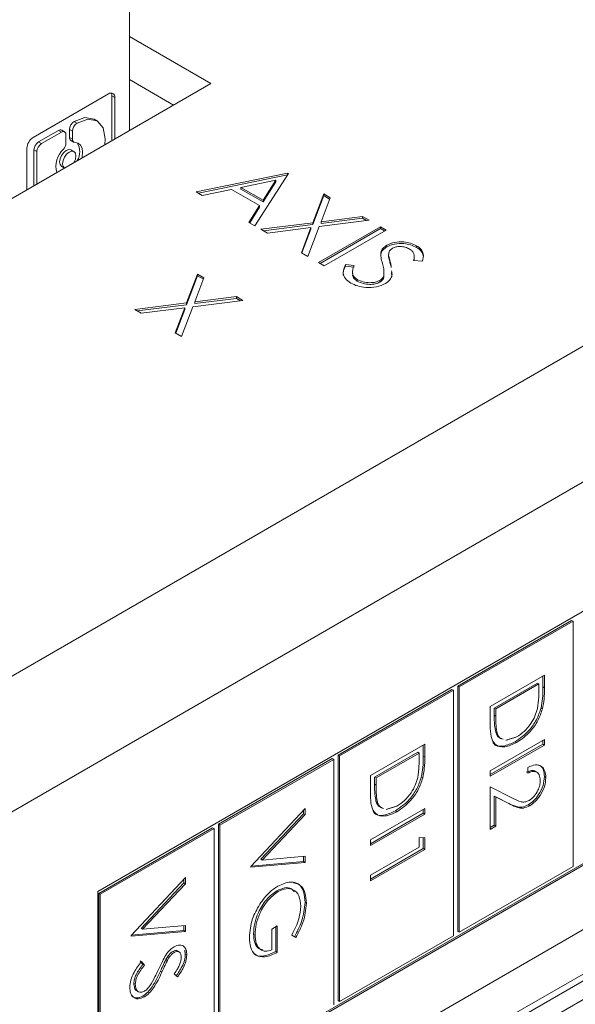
# Model space of a CAD drawing. Header units: inches. Extents: x 0.2 to 16.3, y 0.2 to 11.5.
# Tile 13 of 71: x 2.905 to 3.257, y 1.208 to 1.832. Entities that reach past the tile are written whole.
import ezdxf

# ---------------------------------------------------------------- set-up
doc = ezdxf.new("R2010")
doc.units = ezdxf.units.IN
doc.header["$MEASUREMENT"] = 0

msp = doc.modelspace()

# ---------------------------------------------------------------- linework, layer by layer
at = {"color": 7, "linetype": 'Continuous', "lineweight": 15}
for p, q in [((2.72873, 1.31773), (4.57475, 2.38342)), ((4.61199, 2.31891), (2.76597, 1.25323)), ((2.95972, 1.08146), (4.32915, 1.87202)), ((2.97414, 1.83783), (2.97414, 1.76202)), ((2.97414, 1.82157), (3.02572, 1.79179)), ((3.02572, 1.79179), (2.86073, 1.69654)), ((2.97414, 1.79435), (3.00214, 1.77818)), ((2.9131, 1.75758), (2.96095, 1.78521)), ((2.96301, 1.75559), (2.96301, 1.78402)), ((2.96301, 1.78402), (2.96486, 1.78295)), ((2.96486, 1.78295), (2.96486, 1.75666)), ((2.94105, 1.76675), (2.93919, 1.76782)), ((2.9166, 1.75478), (2.92916, 1.76203)), ((2.93102, 1.76096), (2.91846, 1.75371)), ((2.93102, 1.76096), (2.92916, 1.76203)), ((2.93395, 1.75412), (2.93395, 1.75927)), ((2.93619, 1.75756), (2.93619, 1.7627)), ((2.93805, 1.76163), (2.93619, 1.7627)), ((2.93805, 1.76163), (2.93805, 1.75649)), ((2.91846, 1.75371), (2.9166, 1.75478)), ((2.93805, 1.75649), (2.93619, 1.75756)), ((2.90918, 1.72452), (2.90918, 1.7508)), ((2.91367, 1.72711), (2.91367, 1.7497)), ((2.91367, 1.7497), (2.91553, 1.74863)), ((2.91553, 1.74863), (2.91553, 1.72818)), ((3.01646, 1.72313), (3.07438, 1.73505)), ((3.07489, 1.73476), (3.05373, 1.70161)), ((3.07438, 1.73505), (3.07489, 1.73476)), ((3.07438, 1.73397), (3.07438, 1.73505)), ((3.01783, 1.72234), (3.07438, 1.73397)), ((3.06694, 1.7305), (3.04482, 1.72595)), ((3.05886, 1.71784), (3.06694, 1.7305)), ((3.05886, 1.71677), (3.06694, 1.72943)), ((3.06694, 1.72943), (3.06694, 1.7305)), ((3.07438, 1.73397), (3.07439, 1.73397)), ((3.02031, 1.7209), (3.01646, 1.72313)), ((3.03887, 1.72472), (3.02031, 1.7209)), ((3.05668, 1.71444), (3.03887, 1.72472)), ((3.04482, 1.72595), (3.05886, 1.71784)), ((3.04482, 1.72487), (3.04482, 1.72595)), ((3.04482, 1.72487), (3.05886, 1.71677)), ((3.09037, 1.70359), (3.0973, 1.72182)), ((3.0973, 1.72182), (3.10137, 1.71947)), ((3.0973, 1.72075), (3.0973, 1.72182)), ((3.71276, 1.71796), (2.95404, 1.27995)), ((3.05886, 1.71677), (3.05886, 1.71784)), ((3.09037, 1.70252), (3.0973, 1.72075)), ((3.10137, 1.71947), (3.09558, 1.70425)), ((3.0973, 1.72075), (3.10103, 1.71859)), ((3.0499, 1.70382), (3.05668, 1.71444)), ((3.0504, 1.70353), (3.05668, 1.71337)), ((3.05668, 1.71337), (3.05668, 1.71444)), ((3.05373, 1.70161), (3.0499, 1.70382)), ((3.05751, 1.69943), (3.09037, 1.70359)), ((3.09037, 1.70252), (3.09037, 1.70359)), ((3.126, 1.70524), (3.09444, 1.70124)), ((3.09558, 1.70425), (3.12194, 1.70759)), ((3.09558, 1.70318), (3.12194, 1.70652)), ((3.09558, 1.70318), (3.09558, 1.70425)), ((3.12194, 1.70759), (3.126, 1.70524)), ((3.12194, 1.70652), (3.12194, 1.70759)), ((3.12194, 1.70652), (3.12448, 1.70505)), ((3.06158, 1.69708), (3.05751, 1.69943)), ((3.05903, 1.69855), (3.09037, 1.70252)), ((3.08922, 1.70058), (3.06158, 1.69708)), ((3.08316, 1.68462), (3.08922, 1.70058)), ((3.08349, 1.68443), (3.08922, 1.69951)), ((3.09444, 1.70124), (3.08722, 1.68228)), ((3.08922, 1.69951), (3.08922, 1.70058)), ((3.09402, 1.67835), (3.13331, 1.70103)), ((3.09495, 1.67781), (3.13331, 1.69996)), ((3.13683, 1.69899), (3.09755, 1.67632)), ((3.13331, 1.70103), (3.13683, 1.69899)), ((3.13331, 1.69996), (3.13331, 1.70103)), ((3.13331, 1.69996), (3.1359, 1.69846)), ((3.08722, 1.68228), (3.08316, 1.68462)), ((3.13345, 1.68355), (3.13345, 1.68462)), ((3.13723, 1.68827), (3.13723, 1.68934)), ((3.15608, 1.68797), (3.15608, 1.68904)), ((3.09755, 1.67632), (3.09402, 1.67835)), ((3.13844, 1.6819), (3.13844, 1.68298)), ((3.1599, 1.67916), (3.15429, 1.67961)), ((3.11117, 1.6772), (3.11648, 1.67643)), ((3.11117, 1.67613), (3.11117, 1.6772)), ((3.11117, 1.67613), (3.11648, 1.67536)), ((3.13981, 1.6766), (3.13981, 1.67767)), ((3.01037, 1.65275), (3.01729, 1.67098)), ((3.01037, 1.65168), (3.01729, 1.66991)), ((3.02136, 1.66863), (3.01558, 1.65342)), ((3.01729, 1.67098), (3.02136, 1.66863)), ((3.01729, 1.66991), (3.01729, 1.67098)), ((3.01729, 1.66991), (3.02103, 1.66775)), ((3.11856, 1.6666), (3.11856, 1.66768)), ((3.13291, 1.666), (3.13291, 1.66708)), ((3.13536, 1.66904), (3.13536, 1.67011)), ((3.046, 1.65441), (3.01444, 1.65041)), ((3.01558, 1.65342), (3.04193, 1.65676)), ((3.01558, 1.65235), (3.04193, 1.65569)), ((3.01558, 1.65235), (3.01558, 1.65342)), ((3.04193, 1.65676), (3.046, 1.65441)), ((3.04193, 1.65569), (3.04193, 1.65676)), ((3.04193, 1.65569), (3.04448, 1.65421)), ((2.97751, 1.64859), (3.01037, 1.65275)), ((2.98157, 1.64624), (2.97751, 1.64859)), ((2.97903, 1.64771), (3.01037, 1.65168)), ((3.00922, 1.64975), (2.98157, 1.64624)), ((3.00315, 1.63379), (3.00922, 1.64975)), ((3.00349, 1.6336), (3.00922, 1.64868)), ((3.01444, 1.65041), (3.00722, 1.63144)), ((3.00922, 1.64868), (3.00922, 1.64975)), ((3.01037, 1.65168), (3.01037, 1.65275)), ((3.00722, 1.63144), (3.00315, 1.63379)), ((2.95404, 1.12008), (3.71184, 1.55755)), ((2.95404, 1.11901), (3.71276, 1.55701)), ((3.25439, 1.45169), (3.1823, 1.41008)), ((3.25532, 1.45116), (3.18323, 1.40954)), ((3.25439, 1.45169), (3.25532, 1.45116)), ((3.25532, 1.29565), (3.25532, 1.45116)), ((3.20279, 1.39713), (3.23717, 1.41698)), ((3.23624, 1.41644), (3.23624, 1.4095)), ((3.23717, 1.41698), (3.23717, 1.40896)), ((3.1823, 1.41008), (3.1823, 1.25458)), ((3.1823, 1.41008), (3.18323, 1.40954)), ((3.23271, 1.41191), (3.20539, 1.39614)), ((3.23364, 1.41138), (3.20632, 1.39561)), ((3.23271, 1.41191), (3.23364, 1.41138)), ((3.23364, 1.40859), (3.23364, 1.41138)), ((3.17854, 1.40791), (3.10646, 1.36629)), ((3.17947, 1.40737), (3.10738, 1.36576)), ((3.17854, 1.40791), (3.17947, 1.40737)), ((3.17947, 1.25187), (3.17947, 1.40737)), ((3.18323, 1.40954), (3.18323, 1.25404)), ((3.23624, 1.4095), (3.23717, 1.40896)), ((3.20279, 1.38483), (3.20279, 1.39713)), ((3.20539, 1.39614), (3.20539, 1.39158)), ((3.20539, 1.39614), (3.20632, 1.39561)), ((3.20539, 1.39158), (3.20632, 1.39105)), ((3.20632, 1.39561), (3.20632, 1.39105)), ((3.235, 1.39619), (3.23593, 1.39565)), ((3.20627, 1.38074), (3.20719, 1.38021)), ((3.12695, 1.35335), (3.16132, 1.37319)), ((3.16039, 1.37265), (3.16039, 1.36571)), ((3.16132, 1.37319), (3.16132, 1.36517)), ((3.20279, 1.35642), (3.23717, 1.37626)), ((3.23624, 1.37324), (3.20279, 1.35393)), ((3.23717, 1.3727), (3.20279, 1.35286)), ((3.21862, 1.37477), (3.21955, 1.37423)), ((3.23624, 1.37573), (3.23624, 1.37324)), ((3.23624, 1.37324), (3.23717, 1.3727)), ((3.23717, 1.37626), (3.23717, 1.3727)), ((3.10646, 1.36629), (3.10646, 1.21079)), ((3.10646, 1.36629), (3.10738, 1.36576)), ((3.15687, 1.36813), (3.12954, 1.35235)), ((3.15779, 1.36759), (3.13047, 1.35182)), ((3.15687, 1.36813), (3.15779, 1.36759)), ((3.15779, 1.3648), (3.15779, 1.36759)), ((3.10269, 1.36412), (3.03061, 1.32251)), ((3.10362, 1.36359), (3.03154, 1.32197)), ((3.10269, 1.36412), (3.10362, 1.36359)), ((3.10362, 1.20808), (3.10362, 1.36359)), ((3.10738, 1.36576), (3.10738, 1.21025)), ((3.16039, 1.36571), (3.16132, 1.36517)), ((3.20279, 1.35286), (3.20279, 1.35642)), ((3.22659, 1.35489), (3.22659, 1.35845)), ((3.12695, 1.34105), (3.12695, 1.35335)), ((3.12954, 1.35235), (3.12954, 1.3478)), ((3.12954, 1.35235), (3.13047, 1.35182)), ((3.12954, 1.3478), (3.13047, 1.34726)), ((3.13047, 1.35182), (3.13047, 1.34726)), ((3.15915, 1.3524), (3.16008, 1.35186)), ((3.23712, 1.35266), (3.23805, 1.35212)), ((3.20279, 1.34624), (3.21702, 1.33906)), ((3.20279, 1.31927), (3.20279, 1.34624)), ((3.13042, 1.33696), (3.13135, 1.33642)), ((3.21457, 1.33568), (3.20539, 1.34031)), ((3.20539, 1.34031), (3.20539, 1.32184)), ((3.20539, 1.34031), (3.20632, 1.33978)), ((3.20632, 1.33978), (3.20632, 1.32131)), ((3.2155, 1.33515), (3.20632, 1.33978)), ((3.21457, 1.33568), (3.2155, 1.33515)), ((3.0511, 1.29582), (3.08547, 1.33246)), ((3.08454, 1.32918), (3.05746, 1.30031)), ((3.08454, 1.33147), (3.08454, 1.32918)), ((3.08454, 1.32918), (3.08547, 1.32864)), ((3.08547, 1.33246), (3.08547, 1.32864)), ((3.12695, 1.31264), (3.16132, 1.33248)), ((3.16039, 1.32945), (3.12695, 1.31014)), ((3.16132, 1.32892), (3.12695, 1.30907)), ((3.14277, 1.33098), (3.1437, 1.33045)), ((3.16039, 1.33194), (3.16039, 1.32945)), ((3.16039, 1.32945), (3.16132, 1.32892)), ((3.16132, 1.33248), (3.16132, 1.32892)), ((3.2269, 1.33477), (3.22783, 1.33423)), ((3.03061, 1.32251), (3.03061, 1.167)), ((3.03061, 1.32251), (3.03154, 1.32197)), ((3.08547, 1.32864), (3.05838, 1.29977)), ((3.02685, 1.32033), (2.95476, 1.27872)), ((3.02777, 1.3198), (2.95569, 1.27818)), ((3.02685, 1.32033), (3.02777, 1.3198)), ((3.02777, 1.1643), (3.02777, 1.3198)), ((3.03154, 1.32197), (3.03154, 1.16647)), ((3.20539, 1.32184), (3.20279, 1.32034)), ((3.20632, 1.32131), (3.20279, 1.31927)), ((3.20539, 1.32184), (3.20632, 1.32131)), ((3.12695, 1.30907), (3.12695, 1.31264)), ((3.15779, 1.31416), (3.16132, 1.31386)), ((3.15779, 1.30805), (3.15779, 1.31416)), ((3.16039, 1.31394), (3.16039, 1.30706)), ((3.16132, 1.31386), (3.16132, 1.30653)), ((3.12695, 1.29024), (3.15779, 1.30805)), ((3.16039, 1.30706), (3.12695, 1.28775)), ((3.16132, 1.30653), (3.12695, 1.28668)), ((3.16039, 1.30706), (3.16132, 1.30653)), ((3.08547, 1.29836), (3.0511, 1.29531)), ((3.08454, 1.2989), (3.05121, 1.29594)), ((3.05746, 1.30031), (3.05838, 1.29977)), ((3.05838, 1.29977), (3.08547, 1.30218)), ((3.08454, 1.3021), (3.08454, 1.2989)), ((3.08454, 1.2989), (3.08547, 1.29836)), ((3.08547, 1.30218), (3.08547, 1.29836)), ((3.0511, 1.29531), (3.0511, 1.29582)), ((3.18323, 1.25404), (3.25532, 1.29565)), ((2.97525, 1.25203), (3.00962, 1.28867)), ((3.0087, 1.28539), (2.98161, 1.25652)), ((3.0087, 1.28768), (3.0087, 1.28539)), ((3.0087, 1.28539), (3.00962, 1.28485)), ((3.00962, 1.28867), (3.00962, 1.28485)), ((3.12695, 1.28668), (3.12695, 1.29024)), ((2.95404, 1.27995), (2.95404, 1.11901)), ((3.00962, 1.28485), (2.98254, 1.25599)), ((3.06751, 1.28041), (3.06844, 1.27988)), ((2.95476, 1.27872), (2.95476, 1.12322)), ((2.95476, 1.27872), (2.95569, 1.27818)), ((2.95569, 1.27818), (2.95569, 1.12268)), ((3.08543, 1.27297), (3.08635, 1.27243)), ((3.00962, 1.25458), (2.97525, 1.25153)), ((3.0087, 1.25511), (2.97536, 1.25215)), ((2.98161, 1.25652), (2.98254, 1.25599)), ((2.98254, 1.25599), (3.00962, 1.25839)), ((3.0087, 1.25831), (3.0087, 1.25511)), ((3.0087, 1.25511), (3.00962, 1.25458)), ((3.00962, 1.25839), (3.00962, 1.25458)), ((3.06432, 1.25613), (3.06784, 1.25816)), ((3.06432, 1.24289), (3.06432, 1.25613)), ((3.06692, 1.25763), (3.06692, 1.2419)), ((3.06784, 1.25816), (3.06784, 1.24137)), ((3.1823, 1.25458), (3.18323, 1.25404)), ((2.97525, 1.25153), (2.97525, 1.25203)), ((3.05281, 1.25312), (3.05374, 1.25258)), ((3.0796, 1.2507), (3.0771, 1.25231)), ((3.10738, 1.21025), (3.17947, 1.25187)), ((3.0017, 1.24191), (3.00263, 1.24138)), ((3.06692, 1.2419), (3.06784, 1.24137)), ((2.98095, 1.23604), (2.9827, 1.23369)), ((2.98188, 1.23551), (2.98362, 1.23316)), ((2.99726, 1.23673), (2.99819, 1.2362)), ((3.00958, 1.24024), (3.0105, 1.23971)), ((2.9827, 1.23369), (2.98362, 1.23316)), ((2.99384, 1.22942), (2.99476, 1.22889)), ((3.21012, 1.19785), (3.27341, 1.23438)), ((3.27526, 1.23117), (3.21197, 1.19463)), ((3.00469, 1.22577), (3.00257, 1.22777)), ((2.97697, 1.22167), (2.97789, 1.22113)), ((3.21596, 1.18515), (3.27127, 1.21708)), ((2.98274, 1.21367), (2.98367, 1.21313)), ((3.10646, 1.21079), (3.10738, 1.21025))]:
    msp.add_line(p, q, dxfattribs=at)
at = {"color": 7, "linetype": 'Continuous', "lineweight": 15, "flags": 128}
for points in [[(2.93919, 1.76782), (2.94598, 1.77025), (2.95175, 1.7692), (2.95184, 1.76916)], [(2.95861, 1.75305), (2.95887, 1.75675), (2.95748, 1.76377), (2.95361, 1.76813), (2.94784, 1.76918), (2.94105, 1.76675)], [(2.94393, 1.74458), (2.94415, 1.74545), (2.94448, 1.74834), (2.94415, 1.75086), (2.94318, 1.75279), (2.94166, 1.754), (2.9397, 1.75439)], [(2.93115, 1.73933), (2.93023, 1.74039), (2.92991, 1.74208), (2.93023, 1.74413), (2.93115, 1.74625), (2.93252, 1.74811), (2.93414, 1.74942), (2.93577, 1.74998), (2.93714, 1.74971), (2.93714, 1.74971)], [(2.94024, 1.7459), (2.93991, 1.74758), (2.939, 1.74864), (2.93762, 1.74891), (2.936, 1.74835), (2.93438, 1.74704), (2.933, 1.74518), (2.93208, 1.74306), (2.93176, 1.741), (2.93208, 1.73932), (2.933, 1.73826), (2.933, 1.73826)], [(2.939, 1.74173), (2.93991, 1.74384), (2.94024, 1.7459)]]:
    msp.add_lwpolyline(points, dxfattribs=at)
at = {"color": 7, "linetype": 'Continuous', "lineweight": 15}
for centre, radius, start, end in [((2.96248, 1.78333), 0.00242, 350.7856, 129.20365), ((2.95952, 1.78415), 0.00349, 357.78577, 27.02881), ((2.94254, 1.76242), 0.00635, 121.76986, 177.46294), ((2.94439, 1.76135), 0.00635, 121.76986, 177.46294), ((2.93038, 1.76034), 0.00209, 65.68689, 125.61747), ((2.93216, 1.75956), 0.00181, 350.78622, 129.20302), ((2.91768, 1.75042), 0.0085, 122.60536, 177.39464), ((2.92004, 1.74941), 0.00638, 122.60561, 177.39439), ((2.9219, 1.74834), 0.00638, 122.60561, 177.39439), ((2.92753, 1.75443), 0.00643, 317.88511, 357.23136), ((2.93826, 1.75735), 0.00208, 174.18398, 234.50431), ((2.93981, 1.75618), 0.00179, 169.98239, 266.60108), ((2.93195, 1.74851), 0.01071, 328.70294, 32.37638), ((2.94295, 1.7391), 0.01533, 134.00635, 193.87859)]:
    msp.add_arc(centre, radius, start, end, dxfattribs=at)
for points in [[(2.9537, 1.76808), (2.95184, 1.76916)], [(2.93309, 1.76117), (2.93124, 1.76224)], [(2.93705, 1.75566), (2.93891, 1.75459)], [(2.939, 1.74864), (2.93714, 1.74971)], [(2.93115, 1.73933), (2.93299, 1.73826)], [(3.13843, 1.68347), (3.13843, 1.68213)], [(3.13848, 1.68226), (3.13844, 1.6819)], [(3.15465, 1.68112), (3.15465, 1.68246)], [(3.11545, 1.67265), (3.11545, 1.67131)], [(3.13981, 1.67767), (3.14004, 1.67529)], [(3.14026, 1.672), (3.14045, 1.6701)], [(3.21276, 1.37567), (3.21955, 1.3778)], [(3.23242, 1.35541), (3.23126, 1.35608)], [(3.13692, 1.33188), (3.14371, 1.33401)], [(3.00562, 1.24161), (3.00446, 1.24227)], [(3.00921, 1.24282), (3.00958, 1.24024)], [(2.97885, 1.21696), (2.98001, 1.21629)]]:
    msp.add_open_spline(points, degree=1, dxfattribs=at)
for points, knots in [([(3.13723, 1.68934), (3.1388, 1.69005), (3.14193, 1.69146), (3.14764, 1.69166), (3.15252, 1.69078), (3.15489, 1.68962), (3.15608, 1.68904)], [0, 0, 0, 0, 0.279552, 0.5588, 0.779381, 1, 1, 1, 1]), ([(3.13723, 1.68827), (3.1388, 1.68898), (3.14193, 1.69039), (3.14764, 1.69059), (3.15252, 1.6897), (3.15489, 1.68855), (3.15608, 1.68797)], [0, 0, 0, 0, 0.279552, 0.5588, 0.779381, 1, 1, 1, 1]), ([(3.13345, 1.68462), (3.13378, 1.68561), (3.13436, 1.68737), (3.13636, 1.68874), (3.13723, 1.68934)], [0, 0, 0, 0, 0.55984, 1, 1, 1, 1]), ([(3.13345, 1.68355), (3.13378, 1.68454), (3.13436, 1.6863), (3.13636, 1.68767), (3.13723, 1.68827)], [0, 0, 0, 0, 0.55984, 1, 1, 1, 1]), ([(3.13454, 1.67782), (3.13417, 1.67908), (3.1335, 1.68133), (3.13346, 1.68362), (3.13345, 1.68462)], [0, 0, 0, 0, 0.560413, 1, 1, 1, 1]), ([(3.14092, 1.6874), (3.14042, 1.68706), (3.13942, 1.68637), (3.13846, 1.68484), (3.13845, 1.68368), (3.13844, 1.68298)], [0, 0, 0, 0, 0.279946, 0.559776, 1, 1, 1, 1]), ([(3.15166, 1.68695), (3.1508, 1.68737), (3.14908, 1.68822), (3.14594, 1.68862), (3.143, 1.68838), (3.14162, 1.68773), (3.14092, 1.6874)], [0, 0, 0, 0, 0.2802704, 0.5599292, 0.7799189, 1, 1, 1, 1]), ([(3.15429, 1.67961), (3.15446, 1.68049), (3.15473, 1.68194), (3.15457, 1.68397), (3.1536, 1.68564), (3.15231, 1.68651), (3.15166, 1.68695)], [0, 0, 0, 0, 0.340411, 0.56048, 0.780181, 1, 1, 1, 1]), ([(3.15608, 1.68904), (3.15717, 1.68828), (3.15935, 1.68675), (3.16083, 1.68323), (3.16025, 1.68071), (3.1599, 1.67916)], [0, 0, 0, 0, 0.27975, 0.559502, 1, 1, 1, 1]), ([(3.15608, 1.68797), (3.15719, 1.68721), (3.15942, 1.68567), (3.16004, 1.68371), (3.16034, 1.68272)], [0, 0, 0, 0, 0.499998, 1, 1, 1, 1]), ([(3.13844, 1.68298), (3.13865, 1.68198), (3.13904, 1.68021), (3.13957, 1.67844), (3.13981, 1.67767)], [0, 0, 0, 0, 0.559908, 1, 1, 1, 1]), ([(3.13844, 1.6819), (3.13865, 1.68091), (3.13904, 1.67914), (3.13957, 1.67737), (3.13981, 1.6766)], [0, 0, 0, 0, 0.559908, 1, 1, 1, 1]), ([(3.15444, 1.6796), (3.15457, 1.68013), (3.15472, 1.68068), (3.15464, 1.68123), (3.15464, 1.68126)], [0, 0, 0, 0, 0.955197, 1, 1, 1, 1]), ([(3.10987, 1.67018), (3.10981, 1.67033), (3.10899, 1.67229), (3.11012, 1.67429), (3.11117, 1.67613)], [0, 0, 0, 0, 0.076442, 1, 1, 1, 1]), ([(3.11453, 1.66535), (3.11322, 1.66627), (3.11061, 1.66812), (3.10909, 1.67241), (3.11038, 1.67538), (3.11117, 1.6772)], [0, 0, 0, 0, 0.2798815, 0.5596673, 1, 1, 1, 1]), ([(3.11648, 1.67643), (3.11586, 1.67472), (3.11498, 1.67234), (3.11632, 1.66927), (3.11781, 1.66821), (3.11856, 1.66768)], [0, 0, 0, 0, 0.559322, 0.779779, 1, 1, 1, 1]), ([(3.13536, 1.67011), (3.13545, 1.67156), (3.1356, 1.67415), (3.13486, 1.6767), (3.13454, 1.67782)], [0, 0, 0, 0, 0.559493, 1, 1, 1, 1]), ([(3.14026, 1.67307), (3.14046, 1.67213), (3.14086, 1.67022), (3.13949, 1.66733), (3.13742, 1.66578), (3.13638, 1.66501)], [0, 0, 0, 0, 0.326545, 0.663618, 1, 1, 1, 1]), ([(3.1158, 1.67143), (3.11569, 1.67103), (3.11539, 1.66995), (3.11637, 1.6682), (3.11783, 1.66713), (3.11856, 1.6666)], [0, 0, 0, 0, 0.2289801, 0.6146971, 1, 1, 1, 1]), ([(3.11856, 1.66768), (3.11972, 1.66713), (3.12204, 1.66603), (3.12621, 1.66546), (3.13011, 1.66582), (3.13198, 1.66666), (3.13291, 1.66708)], [0, 0, 0, 0, 0.2802758, 0.5601463, 0.7801536, 1, 1, 1, 1]), ([(3.11856, 1.6666), (3.11972, 1.66605), (3.12204, 1.66496), (3.12621, 1.66439), (3.13011, 1.66475), (3.13198, 1.66558), (3.13291, 1.666)], [0, 0, 0, 0, 0.2802758, 0.5601463, 0.7801536, 1, 1, 1, 1]), ([(3.13291, 1.66708), (3.1336, 1.66758), (3.13483, 1.66849), (3.1352, 1.66962), (3.13536, 1.67011)], [0, 0, 0, 0, 0.558993, 1, 1, 1, 1]), ([(3.13291, 1.666), (3.1336, 1.66651), (3.13483, 1.66742), (3.1352, 1.66855), (3.13536, 1.66904)], [0, 0, 0, 0, 0.558993, 1, 1, 1, 1]), ([(3.13638, 1.66501), (3.13456, 1.66421), (3.1309, 1.6626), (3.12434, 1.66244), (3.11863, 1.66334), (3.1159, 1.66468), (3.11453, 1.66535)], [0, 0, 0, 0, 0.279182, 0.559084, 0.779445, 1, 1, 1, 1]), ([(3.23268, 1.39583), (3.23302, 1.39829), (3.23364, 1.40268), (3.23364, 1.40678), (3.23364, 1.40859)], [0, 0, 0, 0, 0.559542, 1, 1, 1, 1]), ([(3.23624, 1.4095), (3.23624, 1.40711), (3.23623, 1.40285), (3.23538, 1.39822), (3.235, 1.39619)], [0, 0, 0, 0, 0.560445, 1, 1, 1, 1]), ([(3.23717, 1.40896), (3.23717, 1.40657), (3.23716, 1.40231), (3.2363, 1.39769), (3.23593, 1.39565)], [0, 0, 0, 0, 0.560445, 1, 1, 1, 1]), ([(3.20539, 1.39158), (3.20539, 1.38944), (3.20538, 1.38562), (3.20599, 1.38223), (3.20627, 1.38074)], [0, 0, 0, 0, 0.560426, 1, 1, 1, 1]), ([(3.235, 1.39619), (3.23415, 1.39368), (3.23246, 1.38866), (3.22666, 1.3804), (3.22167, 1.3769), (3.21862, 1.37477)], [0, 0, 0, 0, 0.280264, 0.560715, 1, 1, 1, 1]), ([(3.21955, 1.3778), (3.22116, 1.37886), (3.22438, 1.38097), (3.22843, 1.38577), (3.23132, 1.39095), (3.23223, 1.39421), (3.23268, 1.39583)], [0, 0, 0, 0, 0.280179, 0.559765, 0.779797, 1, 1, 1, 1]), ([(3.23593, 1.39565), (3.23508, 1.39314), (3.23338, 1.38812), (3.22759, 1.37986), (3.2226, 1.37637), (3.21955, 1.37423)], [0, 0, 0, 0, 0.280264, 0.560715, 1, 1, 1, 1]), ([(3.20632, 1.39105), (3.20631, 1.38891), (3.20631, 1.38509), (3.20692, 1.3817), (3.20719, 1.38021)], [0, 0, 0, 0, 0.560426, 1, 1, 1, 1]), ([(3.21955, 1.37423), (3.21697, 1.37304), (3.21181, 1.37064), (3.20566, 1.37223), (3.20298, 1.37791), (3.20286, 1.38252), (3.20279, 1.38483)], [0, 0, 0, 0, 0.280124, 0.559248, 0.778837, 1, 1, 1, 1]), ([(3.20627, 1.38074), (3.20682, 1.37941), (3.20765, 1.37743), (3.20948, 1.37698), (3.21008, 1.37683)], [0, 0, 0, 0, 0.67058, 1, 1, 1, 1]), ([(3.20719, 1.38021), (3.20775, 1.37888), (3.20857, 1.37689), (3.2104, 1.37644), (3.21101, 1.3763)], [0, 0, 0, 0, 0.67058, 1, 1, 1, 1]), ([(3.21862, 1.37477), (3.2161, 1.37364), (3.21106, 1.37138), (3.20579, 1.37187), (3.20468, 1.37425), (3.20457, 1.37449)], [0, 0, 0, 0, 0.4748347, 0.9479748, 1, 1, 1, 1]), ([(3.15683, 1.35205), (3.15717, 1.35451), (3.15779, 1.3589), (3.15779, 1.363), (3.15779, 1.3648)], [0, 0, 0, 0, 0.559542, 1, 1, 1, 1]), ([(3.16039, 1.36571), (3.16039, 1.36332), (3.16039, 1.35906), (3.15953, 1.35443), (3.15915, 1.3524)], [0, 0, 0, 0, 0.560445, 1, 1, 1, 1]), ([(3.16132, 1.36517), (3.16132, 1.36279), (3.16131, 1.35853), (3.16046, 1.3539), (3.16008, 1.35186)], [0, 0, 0, 0, 0.560445, 1, 1, 1, 1]), ([(3.22659, 1.35845), (3.22826, 1.35919), (3.2316, 1.36065), (3.23542, 1.35947), (3.23771, 1.35649), (3.23794, 1.35358), (3.23805, 1.35212)], [0, 0, 0, 0, 0.280029, 0.5595145, 0.7796674, 1, 1, 1, 1]), ([(3.23194, 1.36022), (3.23285, 1.36008), (3.23488, 1.35978), (3.23676, 1.35697), (3.237, 1.3541), (3.23712, 1.35266)], [0, 0, 0, 0, 0.290285, 0.644998, 1, 1, 1, 1]), ([(3.23126, 1.35585), (3.23111, 1.35601), (3.23042, 1.35672), (3.22835, 1.35652), (3.22656, 1.35579), (3.22566, 1.35543)], [0, 0, 0, 0, 0.125308, 0.562164, 1, 1, 1, 1]), ([(3.23452, 1.35027), (3.2344, 1.35156), (3.23416, 1.35413), (3.23202, 1.35596), (3.22933, 1.35605), (3.2275, 1.35528), (3.22659, 1.35489)], [0, 0, 0, 0, 0.279699, 0.558847, 0.779176, 1, 1, 1, 1]), ([(3.12954, 1.3478), (3.12954, 1.34566), (3.12953, 1.34184), (3.13015, 1.33845), (3.13042, 1.33696)], [0, 0, 0, 0, 0.560427, 1, 1, 1, 1]), ([(3.15915, 1.3524), (3.1583, 1.34989), (3.15661, 1.34487), (3.15081, 1.33661), (3.14582, 1.33312), (3.14277, 1.33098)], [0, 0, 0, 0, 0.280264, 0.560714, 1, 1, 1, 1]), ([(3.16008, 1.35186), (3.15923, 1.34935), (3.15754, 1.34433), (3.15174, 1.33608), (3.14675, 1.33258), (3.1437, 1.33045)], [0, 0, 0, 0, 0.280264, 0.560714, 1, 1, 1, 1]), ([(3.14371, 1.33401), (3.14531, 1.33507), (3.14853, 1.33718), (3.15258, 1.34198), (3.15547, 1.34716), (3.15638, 1.35042), (3.15683, 1.35205)], [0, 0, 0, 0, 0.280177, 0.559765, 0.779796, 1, 1, 1, 1]), ([(3.23712, 1.35266), (3.23698, 1.35081), (3.23669, 1.34711), (3.23389, 1.34156), (3.2305, 1.33722), (3.2281, 1.33559), (3.2269, 1.33477)], [0, 0, 0, 0, 0.279891, 0.559224, 0.779582, 1, 1, 1, 1]), ([(3.22756, 1.33764), (3.22862, 1.33842), (3.23075, 1.33998), (3.233, 1.3437), (3.23433, 1.34727), (3.23446, 1.34927), (3.23452, 1.35027)], [0, 0, 0, 0, 0.279127, 0.558979, 0.77935, 1, 1, 1, 1]), ([(3.23805, 1.35212), (3.23791, 1.35027), (3.23762, 1.34657), (3.23482, 1.34103), (3.23142, 1.33668), (3.22903, 1.33505), (3.22783, 1.33423)], [0, 0, 0, 0, 0.279891, 0.559224, 0.779582, 1, 1, 1, 1]), ([(3.13047, 1.34726), (3.13047, 1.34512), (3.13046, 1.3413), (3.13107, 1.33791), (3.13135, 1.33642)], [0, 0, 0, 0, 0.560427, 1, 1, 1, 1]), ([(3.1437, 1.33045), (3.14112, 1.32925), (3.13597, 1.32685), (3.12982, 1.32844), (3.12713, 1.33412), (3.12701, 1.33873), (3.12695, 1.34105)], [0, 0, 0, 0, 0.280124, 0.559248, 0.778836, 1, 1, 1, 1]), ([(3.13042, 1.33696), (3.13097, 1.33563), (3.1318, 1.33364), (3.13363, 1.33319), (3.13423, 1.33305)], [0, 0, 0, 0, 0.67058, 1, 1, 1, 1]), ([(3.13135, 1.33642), (3.1319, 1.33509), (3.13273, 1.3331), (3.13456, 1.33266), (3.13516, 1.33251)], [0, 0, 0, 0, 0.67058, 1, 1, 1, 1]), ([(3.2269, 1.33477), (3.22554, 1.33414), (3.22281, 1.33289), (3.21869, 1.33369), (3.21613, 1.33492), (3.21457, 1.33568)], [0, 0, 0, 0, 0.279288, 0.559154, 1, 1, 1, 1]), ([(3.22783, 1.33423), (3.22647, 1.33361), (3.22374, 1.33236), (3.21962, 1.33315), (3.21706, 1.33439), (3.2155, 1.33515)], [0, 0, 0, 0, 0.279288, 0.559154, 1, 1, 1, 1]), ([(3.21702, 1.33906), (3.21872, 1.33814), (3.22108, 1.33685), (3.22475, 1.33634), (3.22662, 1.3372), (3.22756, 1.33764)], [0, 0, 0, 0, 0.5607181, 0.7805323, 1, 1, 1, 1]), ([(3.14277, 1.33098), (3.14025, 1.32985), (3.13521, 1.32759), (3.12994, 1.32809), (3.12883, 1.33047), (3.12872, 1.3307)], [0, 0, 0, 0, 0.474835, 0.947975, 1, 1, 1, 1]), ([(3.0683, 1.28336), (3.07099, 1.28452), (3.07638, 1.28685), (3.08242, 1.28463), (3.08584, 1.27948), (3.08618, 1.27478), (3.08635, 1.27243)], [0, 0, 0, 0, 0.2795899, 0.5590721, 0.7794112, 1, 1, 1, 1]), ([(3.07809, 1.28544), (3.0793, 1.2852), (3.08226, 1.28459), (3.08487, 1.27992), (3.08524, 1.27529), (3.08543, 1.27297)], [0, 0, 0, 0, 0.254452, 0.627015, 1, 1, 1, 1]), ([(3.06751, 1.28041), (3.06524, 1.27869), (3.06069, 1.27526), (3.05588, 1.26721), (3.05324, 1.25957), (3.05296, 1.25527), (3.05281, 1.25312)], [0, 0, 0, 0, 0.279061, 0.558584, 0.779236, 1, 1, 1, 1]), ([(3.06844, 1.27988), (3.06616, 1.27816), (3.06162, 1.27472), (3.05681, 1.26668), (3.05417, 1.25903), (3.05388, 1.25473), (3.05374, 1.25258)], [0, 0, 0, 0, 0.279061, 0.558584, 0.779236, 1, 1, 1, 1]), ([(3.05672, 1.27181), (3.05868, 1.27451), (3.0622, 1.27934), (3.06643, 1.28213), (3.0683, 1.28336)], [0, 0, 0, 0, 0.559316, 1, 1, 1, 1]), ([(3.07866, 1.27965), (3.07811, 1.28038), (3.07667, 1.28228), (3.07258, 1.28263), (3.0692, 1.28115), (3.06751, 1.28041)], [0, 0, 0, 0, 0.236082, 0.618162, 1, 1, 1, 1]), ([(3.08283, 1.27052), (3.08256, 1.27287), (3.08203, 1.27759), (3.07836, 1.28133), (3.07357, 1.28217), (3.07015, 1.28064), (3.06844, 1.27988)], [0, 0, 0, 0, 0.279847, 0.559555, 0.779847, 1, 1, 1, 1]), ([(3.08543, 1.27297), (3.08502, 1.26895), (3.08429, 1.26177), (3.0804, 1.25446), (3.07868, 1.25124)], [0, 0, 0, 0, 0.5585792, 1, 1, 1, 1]), ([(3.05022, 1.25086), (3.05051, 1.25473), (3.05103, 1.26166), (3.05498, 1.2687), (3.05672, 1.27181)], [0, 0, 0, 0, 0.559617, 1, 1, 1, 1]), ([(3.0771, 1.25231), (3.07885, 1.25577), (3.08197, 1.26196), (3.08257, 1.2679), (3.08283, 1.27052)], [0, 0, 0, 0, 0.55984, 1, 1, 1, 1]), ([(3.08635, 1.27243), (3.08595, 1.26842), (3.08522, 1.26123), (3.08132, 1.25393), (3.0796, 1.2507)], [0, 0, 0, 0, 0.5585792, 1, 1, 1, 1]), ([(3.06784, 1.24137), (3.06525, 1.24011), (3.06007, 1.23761), (3.05394, 1.2391), (3.05063, 1.24405), (3.05036, 1.24858), (3.05022, 1.25086)], [0, 0, 0, 0, 0.280351, 0.559367, 0.779371, 1, 1, 1, 1]), ([(3.05281, 1.25312), (3.05296, 1.25117), (3.05324, 1.24727), (3.05555, 1.24368), (3.05787, 1.2431), (3.05876, 1.24288)], [0, 0, 0, 0, 0.382502, 0.764191, 1, 1, 1, 1]), ([(3.05374, 1.25258), (3.05388, 1.25061), (3.05415, 1.24668), (3.05671, 1.24312), (3.06024, 1.24168), (3.06296, 1.24249), (3.06432, 1.24289)], [0, 0, 0, 0, 0.280254, 0.559912, 0.779941, 1, 1, 1, 1]), ([(2.99725, 1.23962), (2.99814, 1.24083), (2.99973, 1.243), (3.00164, 1.24429), (3.00248, 1.24486)], [0, 0, 0, 0, 0.559842, 1, 1, 1, 1]), ([(3.0017, 1.24191), (3.00122, 1.24159), (3.00026, 1.24094), (2.99868, 1.23917), (2.9978, 1.23766), (2.99726, 1.23673)], [0, 0, 0, 0, 0.279942, 0.559772, 1, 1, 1, 1]), ([(3.00457, 1.24219), (3.00416, 1.24235), (3.00334, 1.24269), (3.00225, 1.24218), (3.0017, 1.24191)], [0, 0, 0, 0, 0.487532, 1, 1, 1, 1]), ([(3.00248, 1.24486), (3.0037, 1.24539), (3.00614, 1.24645), (3.00879, 1.24527), (3.01026, 1.24288), (3.01042, 1.24076), (3.0105, 1.23971)], [0, 0, 0, 0, 0.279554, 0.558798, 0.779378, 1, 1, 1, 1]), ([(3.00698, 1.23807), (3.00693, 1.23884), (3.00682, 1.24039), (3.00575, 1.24171), (3.00427, 1.24213), (3.00318, 1.24163), (3.00263, 1.24138)], [0, 0, 0, 0, 0.280273, 0.559929, 0.779921, 1, 1, 1, 1]), ([(3.06692, 1.2419), (3.06437, 1.24071), (3.05929, 1.23832), (3.05402, 1.23884), (3.05266, 1.24111), (3.05247, 1.24142)], [0, 0, 0, 0, 0.464165, 0.926122, 1, 1, 1, 1]), ([(2.97437, 1.2191), (2.9745, 1.22064), (2.97475, 1.22373), (2.97734, 1.22975), (2.98016, 1.23332), (2.98188, 1.23551)], [0, 0, 0, 0, 0.27988, 0.559666, 1, 1, 1, 1]), ([(2.99257, 1.23041), (2.99337, 1.23216), (2.99478, 1.23529), (2.9965, 1.23829), (2.99725, 1.23962)], [0, 0, 0, 0, 0.560413, 1, 1, 1, 1]), ([(2.99726, 1.23673), (2.9966, 1.23537), (2.99542, 1.23295), (2.99432, 1.2305), (2.99384, 1.22942)], [0, 0, 0, 0, 0.559904, 1, 1, 1, 1]), ([(2.99819, 1.2362), (2.99753, 1.23484), (2.99635, 1.23241), (2.99525, 1.22996), (2.99476, 1.22889)], [0, 0, 0, 0, 0.559904, 1, 1, 1, 1]), ([(3.00263, 1.24138), (3.00215, 1.24105), (3.00119, 1.24041), (2.99961, 1.23863), (2.99873, 1.23712), (2.99819, 1.2362)], [0, 0, 0, 0, 0.279942, 0.559772, 1, 1, 1, 1]), ([(3.00257, 1.22777), (3.00331, 1.22888), (3.00453, 1.23072), (3.006, 1.23343), (3.00684, 1.23586), (3.00693, 1.23733), (3.00698, 1.23807)], [0, 0, 0, 0, 0.34041, 0.560481, 0.78018, 1, 1, 1, 1]), ([(3.00958, 1.24024), (3.00947, 1.23896), (3.00927, 1.2364), (3.00724, 1.2314), (3.00508, 1.22824), (3.00376, 1.22631)], [0, 0, 0, 0, 0.279751, 0.559502, 1, 1, 1, 1]), ([(3.0105, 1.23971), (3.0104, 1.23842), (3.01019, 1.23586), (3.00817, 1.23087), (3.00601, 1.22771), (3.00469, 1.22577)], [0, 0, 0, 0, 0.279751, 0.559502, 1, 1, 1, 1]), ([(2.9827, 1.23369), (2.98113, 1.23161), (2.97894, 1.2287), (2.97719, 1.22433), (2.97704, 1.22256), (2.97697, 1.22167)], [0, 0, 0, 0, 0.559322, 0.779781, 1, 1, 1, 1]), ([(2.98362, 1.23316), (2.98205, 1.23107), (2.97986, 1.22816), (2.97812, 1.22379), (2.97797, 1.22202), (2.97789, 1.22113)], [0, 0, 0, 0, 0.559322, 0.779781, 1, 1, 1, 1]), ([(2.99384, 1.22942), (2.99224, 1.22601), (2.99002, 1.22126), (2.98588, 1.21592), (2.98379, 1.21442), (2.98274, 1.21367)], [0, 0, 0, 0, 0.560116, 0.780282, 1, 1, 1, 1]), ([(2.98709, 1.22009), (2.98823, 1.22197), (2.99025, 1.22532), (2.99186, 1.22886), (2.99257, 1.23041)], [0, 0, 0, 0, 0.559495, 1, 1, 1, 1]), ([(2.99476, 1.22889), (2.99317, 1.22548), (2.99095, 1.22073), (2.98681, 1.21539), (2.98472, 1.21388), (2.98367, 1.21313)], [0, 0, 0, 0, 0.560116, 0.780282, 1, 1, 1, 1]), ([(2.98367, 1.21313), (2.98227, 1.21254), (2.97945, 1.21136), (2.97645, 1.2128), (2.97464, 1.21542), (2.97446, 1.21787), (2.97437, 1.2191)], [0, 0, 0, 0, 0.279184, 0.559086, 0.779446, 1, 1, 1, 1]), ([(2.97697, 1.22167), (2.97707, 1.22069), (2.97729, 1.21872), (2.97816, 1.21709), (2.97895, 1.21693), (2.97898, 1.21692)], [0, 0, 0, 0, 0.491306, 0.981901, 1, 1, 1, 1]), ([(2.97789, 1.22113), (2.97799, 1.22012), (2.97817, 1.2181), (2.97956, 1.21629), (2.98154, 1.21578), (2.98299, 1.21641), (2.98372, 1.21672)], [0, 0, 0, 0, 0.280277, 0.560149, 0.780154, 1, 1, 1, 1]), ([(2.98372, 1.21672), (2.9844, 1.21721), (2.98563, 1.2181), (2.98665, 1.21948), (2.98709, 1.22009)], [0, 0, 0, 0, 0.5589899, 1, 1, 1, 1]), ([(2.98274, 1.21367), (2.98132, 1.21305), (2.97854, 1.21184), (2.97661, 1.21307), (2.97567, 1.21366)], [0, 0, 0, 0, 0.512377, 1, 1, 1, 1])]:
    msp.add_open_spline(points, degree=3, knots=knots, dxfattribs=at)

doc.saveas('drawing.dxf')
